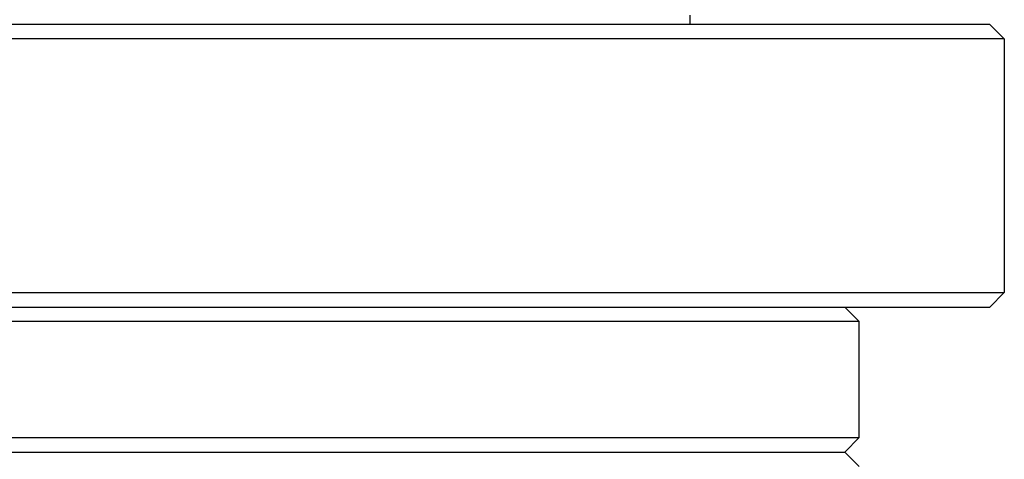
# Model space of a CAD drawing. Header units: millimetres. Extents: x -1 to 299, y -1 to 165.
# Tile 4 of 9: x 61 to 81, y 103 to 112. Entities that reach past the tile are written whole.
import ezdxf

# ---------------------------------------------------------------- set-up
doc = ezdxf.new("R2010")
doc.units = ezdxf.units.MM
doc.header["$LTSCALE"] = 16.445818
doc.layers.add('20_ALL_FEATURES', color=7, linetype='CONTINUOUS')

msp = doc.modelspace()

# ---------------------------------------------------------------- linework, layer by layer
at = {"layer": '20_ALL_FEATURES', "color": 7}
for p, q in [((74.758, 112.087), (74.758, 112.279)), ((80.958, 112.087), (18.558, 112.087)), ((80.958, 112.087), (81.258, 111.787)), ((81.258, 111.787), (18.258, 111.787)), ((81.258, 111.787), (81.258, 106.537)), ((18.258, 106.537), (81.258, 106.537)), ((80.958, 106.237), (81.258, 106.537)), ((18.558, 106.237), (80.958, 106.237)), ((77.958, 106.237), (78.258, 105.937)), ((78.258, 105.937), (21.258, 105.937)), ((78.258, 103.537), (78.258, 105.937)), ((21.258, 103.537), (78.258, 103.537)), ((77.958, 103.237), (78.258, 103.537)), ((21.558, 103.237), (77.958, 103.237)), ((77.958, 103.237), (78.258, 102.937))]:
    msp.add_line(p, q, dxfattribs=at)

doc.saveas('drawing.dxf')
